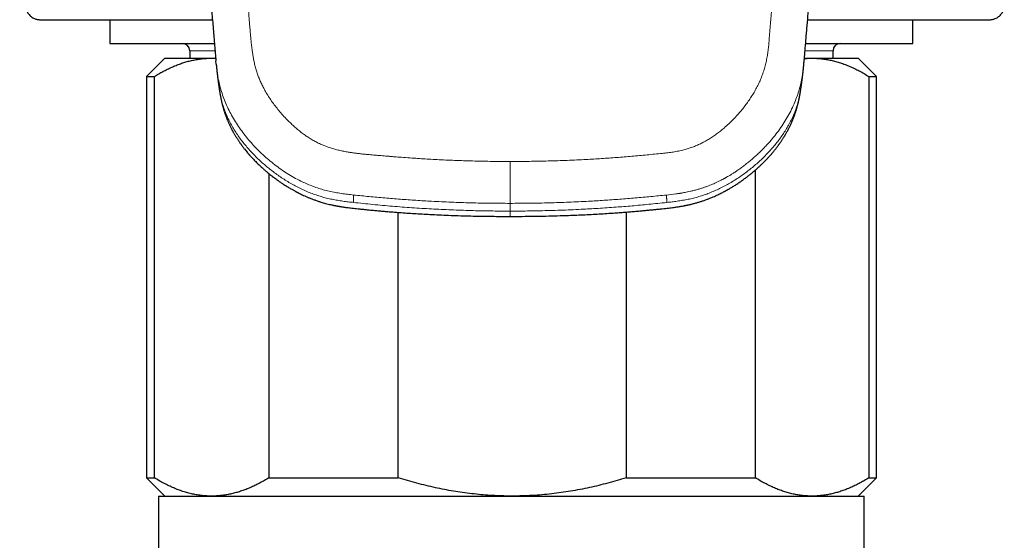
# Model space of a CAD drawing. Header units: millimetres. Extents: x 8 to 965, y 12 to 534.
# Tile 25 of 56: x 476 to 516, y 419 to 440. Entities that reach past the tile are written whole.
import ezdxf

# ---------------------------------------------------------------- set-up
doc = ezdxf.new("R2010")
doc.units = ezdxf.units.MM

msp = doc.modelspace()

# ---------------------------------------------------------------- linework, layer by layer
at = {"color": 7, "linetype": 'Continuous', "lineweight": 30}
for p, q in [((479.5, 440.039), (479.5, 439.06)), ((512.5, 439.06), (512.5, 440.039)), ((479.5, 439.06), (483.792, 439.06)), ((482.779, 438.76), (482.779, 438.455)), ((508.094, 439.06), (512.5, 439.06)), ((509.221, 438.455), (509.221, 438.76)), ((481.75, 438.455), (481, 437.705)), ((481.75, 438.455), (483.676, 438.455)), ((483.676, 438.455), (483.844, 438.451)), ((483.676, 438.455), (483.843, 438.455)), ((483.866, 438.215), (483.854, 438.353)), ((508.043, 438.455), (508.358, 438.455)), ((508.358, 438.455), (510.25, 438.455)), ((511, 437.705), (510.25, 438.455)), ((481, 437.705), (481, 421.205)), ((481, 437.705), (481.325, 437.705)), ((481.325, 421.205), (481.325, 437.705)), ((510.69, 437.705), (510.69, 421.205)), ((510.69, 437.705), (511, 437.705)), ((511, 421.205), (511, 437.705)), ((506.026, 421.205), (506.026, 433.857)), ((486.028, 433.716), (486.028, 421.205)), ((491.35, 421.205), (491.35, 432.117)), ((500.718, 432.131), (500.718, 421.205)), ((481, 421.205), (481.75, 420.455)), ((481, 421.205), (481.325, 421.205)), ((486.028, 421.205), (491.35, 421.205)), ((500.718, 421.205), (506.026, 421.205)), ((510.25, 420.455), (511, 421.205)), ((510.69, 421.205), (511, 421.205)), ((481.5, 420.455), (481.5, 403.455)), ((481.5, 420.455), (510.5, 420.455)), ((510.5, 403.455), (510.5, 420.455))]:
    msp.add_line(p, q, dxfattribs=at)
at = {"color": 252, "linetype": 'Continuous', "lineweight": 0}
for p, q in [((483.816, 438.76), (482.779, 438.76)), ((509.221, 438.76), (508.07, 438.76)), ((495.943, 432.171), (495.943, 432.489))]:
    msp.add_line(p, q, dxfattribs=at)
at = {"color": 7, "linetype": 'Continuous', "lineweight": 30}
for centre, start, end in [((482.479, 438.76), 0, 90), ((509.521, 438.76), 90, 180)]:
    msp.add_arc(centre, 0.3, start, end, dxfattribs=at)
at = {"color": 252, "linetype": 'Continuous', "lineweight": 0}
for points, knots in [([(495.943, 532.507), (495.769, 532.505), (495.422, 532.502), (494.904, 532.483), (494.389, 532.453), (493.877, 532.411), (493.369, 532.357), (492.874, 532.293), (492.392, 532.22), (491.922, 532.137), (491.455, 532.044), (490.992, 531.941), (490.522, 531.825), (490.046, 531.695), (489.565, 531.551), (489.087, 531.396), (488.612, 531.229), (488.141, 531.05), (487.683, 530.863), (487.24, 530.67), (486.812, 530.472), (486.391, 530.265), (485.976, 530.048), (485.559, 529.818), (485.141, 529.574), (484.722, 529.314), (484.308, 529.042), (483.9, 528.759), (483.499, 528.465), (483.114, 528.168), (482.745, 527.869), (482.39, 527.567), (482.043, 527.258), (481.704, 526.94), (481.366, 526.609), (481.031, 526.264), (480.7, 525.906), (480.379, 525.542), (480.068, 525.171), (479.767, 524.793), (479.482, 524.417), (479.212, 524.041), (478.957, 523.667), (478.71, 523.288), (478.472, 522.902), (478.239, 522.503), (478.01, 522.088), (477.786, 521.659), (477.573, 521.223), (477.371, 520.781), (477.178, 520.333), (477, 519.888), (476.836, 519.448), (476.687, 519.016), (476.549, 518.584), (476.423, 518.153), (476.306, 517.712), (476.199, 517.261), (476.103, 516.799), (476.019, 516.336), (475.948, 515.872), (475.89, 515.407), (475.846, 514.951), (475.815, 514.504), (475.795, 514.067), (475.787, 513.629), (475.791, 513.192), (475.805, 512.748), (475.832, 512.297), (475.872, 511.84), (475.924, 511.387), (475.989, 510.937), (476.066, 510.491), (476.154, 510.056), (476.251, 509.633), (476.358, 509.222), (476.476, 508.813), (476.604, 508.408), (476.734, 508.033), (476.864, 507.688), (476.99, 507.372), (477.123, 507.058), (477.263, 506.746), (477.409, 506.436), (477.563, 506.127), (477.719, 505.83), (477.849, 505.595), (477.951, 505.417), (478.029, 505.286), (478.11, 505.149), (478.196, 505.007), (478.287, 504.86), (478.373, 504.722), (478.454, 504.595), (478.528, 504.479), (478.604, 504.36), (478.664, 504.267), (478.706, 504.203), (478.726, 504.171), (478.745, 504.143), (478.763, 504.115), (478.782, 504.085), (478.802, 504.055), (478.822, 504.023), (478.843, 503.992), (478.863, 503.96), (478.884, 503.928), (478.905, 503.897), (478.925, 503.865), (478.96, 503.812), (479.006, 503.74), (479.063, 503.652), (479.115, 503.571), (479.153, 503.509), (479.18, 503.465), (479.201, 503.431), (479.226, 503.389), (479.257, 503.338), (479.289, 503.283), (479.321, 503.228), (479.368, 503.146), (479.431, 503.035), (479.507, 502.897), (479.579, 502.761), (479.65, 502.627), (479.746, 502.436), (479.869, 502.182), (480.016, 501.863), (480.156, 501.537), (480.3, 501.186), (480.443, 500.81), (480.588, 500.405), (480.724, 499.995), (480.851, 499.583), (480.967, 499.173), (481.058, 498.822), (481.127, 498.531), (481.179, 498.302), (481.226, 498.077), (481.269, 497.856), (481.308, 497.638), (481.343, 497.42), (481.373, 497.213), (481.4, 497.016), (481.422, 496.832), (481.443, 496.644), (481.463, 496.452), (481.481, 496.258), (481.497, 496.067), (481.511, 495.881), (481.524, 495.695), (481.536, 495.5), (481.549, 495.293), (481.561, 495.082), (481.572, 494.868), (481.581, 494.712), (481.586, 494.607), (481.588, 494.557), (481.591, 494.506), (481.593, 494.455), (481.596, 494.408), (481.597, 494.372), (481.599, 494.335), (481.601, 494.289), (481.604, 494.222), (481.608, 494.14), (481.613, 494.043), (481.618, 493.931), (481.624, 493.803), (481.63, 493.665), (481.636, 493.532), (481.642, 493.411), (481.647, 493.304), (481.651, 493.202), (481.656, 493.105), (481.668, 492.848), (481.69, 492.415), (481.722, 491.804), (481.755, 491.178), (481.787, 490.551), (481.821, 489.925), (481.854, 489.298), (481.887, 488.671), (481.955, 487.415), (482.059, 485.529), (482.166, 483.631), (482.239, 482.35), (482.278, 481.69), (482.316, 481.029), (482.355, 480.367), (482.394, 479.706), (482.458, 478.633), (482.547, 477.146), (482.664, 475.243), (482.784, 473.333), (482.907, 471.414), (483.032, 469.488), (483.16, 467.555), (483.291, 465.616), (483.419, 463.744), (483.545, 461.942), (483.667, 460.214), (483.79, 458.492), (483.915, 456.777), (484.041, 455.068), (484.168, 453.365), (484.302, 451.601), (484.442, 449.774), (484.589, 447.884), (484.738, 445.997), (484.883, 444.188), (485.023, 442.458), (485.136, 441.083), (485.205, 440.237), (485.232, 439.913), (485.239, 439.828), (485.247, 439.737), (485.255, 439.646), (485.263, 439.553), (485.271, 439.458), (485.28, 439.363), (485.286, 439.288), (485.292, 439.231), (485.296, 439.191), (485.299, 439.153), (485.303, 439.118), (485.306, 439.085), (485.31, 439.046), (485.319, 438.969), (485.332, 438.858), (485.349, 438.735), (485.364, 438.63), (485.378, 438.543), (485.393, 438.461), (485.408, 438.382), (485.432, 438.267), (485.468, 438.118), (485.519, 437.936), (485.576, 437.762), (485.641, 437.593), (485.715, 437.426), (485.798, 437.258), (485.897, 437.077), (486.012, 436.886), (486.144, 436.687), (486.288, 436.491), (486.442, 436.298), (486.608, 436.108), (486.774, 435.931), (486.937, 435.77), (487.092, 435.627), (487.246, 435.495), (487.402, 435.372), (487.562, 435.257), (487.725, 435.151), (487.892, 435.055), (488.062, 434.967), (488.238, 434.888), (488.42, 434.817), (488.572, 434.765), (488.694, 434.728), (488.783, 434.704), (488.874, 434.68), (488.967, 434.658), (489.061, 434.638), (489.157, 434.619), (489.268, 434.599), (489.398, 434.578), (489.548, 434.557), (489.711, 434.537), (489.871, 434.518), (490.019, 434.503), (490.151, 434.491), (490.282, 434.479), (490.419, 434.467), (490.56, 434.456), (490.699, 434.444), (490.834, 434.433), (490.973, 434.422), (491.114, 434.41), (491.256, 434.399), (491.463, 434.383), (491.733, 434.363), (492.062, 434.34), (492.381, 434.319), (492.7, 434.301), (493.159, 434.276), (493.757, 434.25), (494.488, 434.227), (495.217, 434.213), (495.701, 434.211), (495.943, 434.21)], [0, 0, 0, 0, 0.004066, 0.008108, 0.012128, 0.016128, 0.020112, 0.024083, 0.027815, 0.03154, 0.03526, 0.038976, 0.042691, 0.046634, 0.050582, 0.054536, 0.058499, 0.062473, 0.066459, 0.070207, 0.073945, 0.077675, 0.081398, 0.085117, 0.089048, 0.092996, 0.096962, 0.100949, 0.104961, 0.108966, 0.112729, 0.116497, 0.12027, 0.12405, 0.127841, 0.131839, 0.135826, 0.139806, 0.143781, 0.147752, 0.151723, 0.155469, 0.159217, 0.162971, 0.166733, 0.170503, 0.174534, 0.178577, 0.182635, 0.186708, 0.1908, 0.194928, 0.19881, 0.202665, 0.206495, 0.210304, 0.214092, 0.218104, 0.222112, 0.22612, 0.23013, 0.234145, 0.238145, 0.241904, 0.245662, 0.24942, 0.25318, 0.256944, 0.260916, 0.26487, 0.268809, 0.272735, 0.27665, 0.280558, 0.284237, 0.287914, 0.291591, 0.29527, 0.298953, 0.301886, 0.304825, 0.30777, 0.310722, 0.313682, 0.316651, 0.319631, 0.322338, 0.323592, 0.324903, 0.32627, 0.327694, 0.329174, 0.330711, 0.331882, 0.333035, 0.334238, 0.335508, 0.335898, 0.336187, 0.336476, 0.336765, 0.337054, 0.337377, 0.337699, 0.338021, 0.338343, 0.338666, 0.338988, 0.33931, 0.339632, 0.340613, 0.341513, 0.342333, 0.343072, 0.343378, 0.343667, 0.344101, 0.344646, 0.34519, 0.345734, 0.346278, 0.347639, 0.348999, 0.350333, 0.351615, 0.352912, 0.355862, 0.358888, 0.361993, 0.36503, 0.368692, 0.372411, 0.376172, 0.379896, 0.383576, 0.387213, 0.389288, 0.391319, 0.393307, 0.395252, 0.397156, 0.399024, 0.40099, 0.402565, 0.404167, 0.405797, 0.407455, 0.40914, 0.410853, 0.412399, 0.413972, 0.415654, 0.417446, 0.419348, 0.421113, 0.422962, 0.423389, 0.42382, 0.424255, 0.424695, 0.425139, 0.425478, 0.425634, 0.426082, 0.42666, 0.427367, 0.428204, 0.429171, 0.430267, 0.431494, 0.432732, 0.433709, 0.434624, 0.435499, 0.436336, 0.437133, 0.442132, 0.447513, 0.452896, 0.45828, 0.463665, 0.469051, 0.474439, 0.479827, 0.50139, 0.52297, 0.528625, 0.534281, 0.539938, 0.545597, 0.551256, 0.556917, 0.573118, 0.589372, 0.60568, 0.622042, 0.638459, 0.654929, 0.671452, 0.687952, 0.702695, 0.717368, 0.731973, 0.74651, 0.760979, 0.77538, 0.789715, 0.805703, 0.82164, 0.837527, 0.853365, 0.867262, 0.881123, 0.88794, 0.888539, 0.889263, 0.890067, 0.890827, 0.891544, 0.892415, 0.893212, 0.893933, 0.894295, 0.894635, 0.894952, 0.895247, 0.895519, 0.895781, 0.896237, 0.897441, 0.898578, 0.899348, 0.900083, 0.900784, 0.90145, 0.902082, 0.903714, 0.905286, 0.906802, 0.908275, 0.909783, 0.911338, 0.912944, 0.914884, 0.916847, 0.918836, 0.920855, 0.922907, 0.924996, 0.926775, 0.928475, 0.930099, 0.931691, 0.933279, 0.934833, 0.936355, 0.937874, 0.9394, 0.940935, 0.942494, 0.94321, 0.943936, 0.944672, 0.945418, 0.946174, 0.946941, 0.947719, 0.948823, 0.950014, 0.951292, 0.952656, 0.95379, 0.954782, 0.955761, 0.956859, 0.958013, 0.959067, 0.960121, 0.961194, 0.962319, 0.963429, 0.964523, 0.967191, 0.969763, 0.972237, 0.974667, 0.977243, 0.982973, 0.988675, 0.99435, 1, 1, 1, 1]), ([(506.599, 439.257), (506.67, 440.118), (506.811, 441.845), (507.022, 444.434), (507.229, 447.031), (507.433, 449.634), (507.633, 452.244), (507.841, 455.016), (508.057, 457.949), (508.279, 461.042), (508.495, 464.141), (508.707, 467.261), (508.915, 470.403), (509.117, 473.565), (509.314, 476.727), (509.504, 479.887), (509.666, 482.681), (509.804, 485.107), (509.917, 487.168), (510.028, 489.226), (510.136, 491.28), (510.243, 493.329), (510.311, 494.693), (510.345, 495.374)], [0, 0, 0, 0, 0.045321, 0.090874, 0.136646, 0.182622, 0.228785, 0.275119, 0.329925, 0.384921, 0.440081, 0.495378, 0.551796, 0.608303, 0.66487, 0.72147, 0.778077, 0.815132, 0.852169, 0.889183, 0.926163, 0.963103, 1, 1, 1, 1]), ([(502.199, 434.543), (502.275, 434.551), (502.425, 434.567), (502.65, 434.597), (502.873, 434.637), (503.079, 434.684), (503.267, 434.739), (503.437, 434.797), (503.604, 434.864), (503.768, 434.938), (503.933, 435.023), (504.101, 435.118), (504.269, 435.225), (504.432, 435.339), (504.59, 435.459), (504.758, 435.598), (504.936, 435.758), (505.12, 435.939), (505.287, 436.118), (505.438, 436.293), (505.575, 436.464), (505.706, 436.639), (505.829, 436.819), (505.945, 437.003), (506.052, 437.191), (506.151, 437.384), (506.24, 437.58), (506.319, 437.781), (506.387, 437.986), (506.445, 438.193), (506.492, 438.403), (506.529, 438.615), (506.558, 438.828), (506.581, 439.043), (506.593, 439.186), (506.599, 439.257)], [0, 0, 0, 0, 0.0310841, 0.0621398, 0.0931698, 0.1241953, 0.149041, 0.1739186, 0.1988084, 0.2236915, 0.2485756, 0.2764609, 0.3043669, 0.332287, 0.3602096, 0.3881436, 0.4247583, 0.4614206, 0.4981214, 0.5294219, 0.5607359, 0.5920602, 0.623393, 0.6547248, 0.6860464, 0.7173579, 0.7486732, 0.7800076, 0.8113652, 0.8427453, 0.8741379, 0.9055445, 0.9369912, 0.9684825, 1, 1, 1, 1]), ([(489.514, 432.832), (489.429, 432.841), (489.26, 432.86), (489.007, 432.893), (488.756, 432.935), (488.507, 432.986), (488.263, 433.049), (488.024, 433.122), (487.791, 433.206), (487.562, 433.299), (487.317, 433.413), (487.057, 433.551), (486.785, 433.713), (486.522, 433.889), (486.268, 434.077), (486.024, 434.275), (485.789, 434.483), (485.565, 434.7), (485.35, 434.926), (485.147, 435.159), (484.956, 435.401), (484.777, 435.651), (484.612, 435.91), (484.461, 436.175), (484.324, 436.448), (484.204, 436.727), (484.101, 437.012), (484.016, 437.301), (483.949, 437.595), (483.902, 437.892), (483.877, 438.099), (483.867, 438.207), (483.866, 438.215)], [0, 0, 0, 0, 0.029162, 0.058296, 0.087406, 0.116502, 0.145606, 0.174186, 0.202736, 0.23125, 0.259742, 0.296732, 0.333741, 0.370778, 0.407834, 0.444895, 0.481936, 0.518926, 0.555859, 0.592742, 0.629589, 0.66642, 0.703253, 0.740082, 0.776891, 0.813659, 0.850381, 0.887055, 0.92368, 0.960297, 0.996953, 1, 1, 1, 1]), ([(502.371, 432.832), (502.498, 432.846), (502.639, 432.861), (502.794, 432.882), (502.836, 432.888), (502.878, 432.894), (502.92, 432.9), (502.962, 432.907), (503.004, 432.914), (503.062, 432.924), (503.14, 432.938), (503.243, 432.958), (503.363, 432.984), (503.497, 433.016), (503.617, 433.049), (503.714, 433.077), (503.782, 433.098), (503.846, 433.119), (503.91, 433.14), (503.973, 433.162), (504.035, 433.185), (504.15, 433.229), (504.314, 433.296), (504.516, 433.389), (504.652, 433.459), (504.725, 433.498), (504.745, 433.509), (504.765, 433.519), (504.785, 433.53), (504.805, 433.541), (504.825, 433.553), (504.865, 433.575), (504.93, 433.613), (505.024, 433.669), (505.133, 433.738), (505.256, 433.818), (505.392, 433.913), (505.532, 434.014), (505.672, 434.123), (505.813, 434.237), (505.96, 434.363), (506.106, 434.495), (506.25, 434.633), (506.386, 434.77), (506.48, 434.869), (506.532, 434.927), (506.549, 434.945), (506.566, 434.964), (506.582, 434.983), (506.599, 435.001), (506.682, 435.096), (506.826, 435.268), (507.022, 435.527), (507.202, 435.795), (507.368, 436.071), (507.517, 436.355), (507.642, 436.632), (507.746, 436.9), (507.83, 437.159), (507.899, 437.421), (507.952, 437.686), (507.992, 437.951), (508.011, 438.128), (508.02, 438.216)], [0, 0, 0, 0, 0.043712, 0.048591, 0.053465, 0.058333, 0.063196, 0.068053, 0.072905, 0.077752, 0.087996, 0.100101, 0.114067, 0.129898, 0.147596, 0.156937, 0.164645, 0.17235, 0.180052, 0.187751, 0.195447, 0.203138, 0.230033, 0.256898, 0.280525, 0.283177, 0.285828, 0.28848, 0.291132, 0.293783, 0.296435, 0.299087, 0.309764, 0.322614, 0.337639, 0.354841, 0.37422, 0.395778, 0.415569, 0.436894, 0.459747, 0.484119, 0.506814, 0.53067, 0.552622, 0.555563, 0.55852, 0.561492, 0.564479, 0.567482, 0.5705, 0.60932, 0.648091, 0.686836, 0.725563, 0.764257, 0.802894, 0.835958, 0.86897, 0.901928, 0.93484, 0.967748, 1, 1, 1, 1]), ([(489.504, 432.525), (489.432, 432.533), (489.287, 432.549), (489.068, 432.578), (488.848, 432.612), (488.626, 432.654), (488.405, 432.705), (488.186, 432.764), (487.969, 432.833), (487.754, 432.911), (487.539, 433), (487.326, 433.097), (487.115, 433.205), (486.907, 433.321), (486.703, 433.445), (486.503, 433.575), (486.31, 433.712), (486.121, 433.855), (485.937, 434.004), (485.757, 434.159), (485.581, 434.322), (485.41, 434.491), (485.246, 434.666), (485.089, 434.846), (484.94, 435.031), (484.799, 435.219), (484.669, 435.412), (484.547, 435.609), (484.434, 435.812), (484.332, 436.021), (484.24, 436.234), (484.161, 436.451), (484.096, 436.67), (484.043, 436.89), (484.009, 437.061), (483.995, 437.158), (483.992, 437.181)], [0, 0, 0, 0, 0.026915, 0.054213, 0.081875, 0.109898, 0.138254, 0.166405, 0.194844, 0.223559, 0.252531, 0.282269, 0.31223, 0.342408, 0.372791, 0.403368, 0.43357, 0.463921, 0.494399, 0.524979, 0.556199, 0.587482, 0.618811, 0.650173, 0.681558, 0.712399, 0.743236, 0.774046, 0.804812, 0.836077, 0.867253, 0.89832, 0.929268, 0.960095, 0.990237, 1, 1, 1, 1]), ([(502.384, 432.525), (502.456, 432.533), (502.601, 432.549), (502.819, 432.578), (503.039, 432.612), (503.261, 432.654), (503.481, 432.705), (503.701, 432.764), (503.918, 432.833), (504.133, 432.912), (504.347, 433), (504.56, 433.098), (504.772, 433.205), (504.979, 433.321), (505.184, 433.445), (505.383, 433.576), (505.576, 433.712), (505.765, 433.855), (505.949, 434.004), (506.129, 434.159), (506.305, 434.322), (506.475, 434.491), (506.64, 434.665), (506.797, 434.846), (506.946, 435.03), (507.086, 435.219), (507.217, 435.411), (507.339, 435.608), (507.451, 435.811), (507.554, 436.02), (507.645, 436.233), (507.724, 436.45), (507.79, 436.669), (507.843, 436.889), (507.877, 437.06), (507.89, 437.157), (507.894, 437.181)], [0, 0, 0, 0, 0.026912, 0.054205, 0.081864, 0.109883, 0.138234, 0.16638, 0.194814, 0.223524, 0.25249, 0.282223, 0.312178, 0.34235, 0.372727, 0.403298, 0.433493, 0.463838, 0.494309, 0.524883, 0.556096, 0.587372, 0.618695, 0.65005, 0.681428, 0.712262, 0.743093, 0.773896, 0.804656, 0.835914, 0.867085, 0.898146, 0.929088, 0.959908, 0.990045, 1, 1, 1, 1]), ([(495.943, 434.21), (496.204, 434.211), (496.726, 434.213), (497.51, 434.229), (498.293, 434.255), (499.023, 434.289), (499.7, 434.329), (500.326, 434.373), (500.95, 434.424), (501.575, 434.482), (501.991, 434.522), (502.199, 434.543)], [0, 0, 0, 0, 0.1249086, 0.2497987, 0.3746926, 0.4996122, 0.5995813, 0.699588, 0.7996158, 0.8997119, 1, 1, 1, 1]), ([(495.943, 434.21), (495.943, 434.173), (495.943, 434.101), (495.943, 433.99), (495.943, 433.877), (495.943, 433.762), (495.943, 433.652), (495.943, 433.549), (495.943, 433.453), (495.943, 433.358), (495.943, 433.266), (495.943, 433.176), (495.943, 433.09), (495.943, 433.008), (495.943, 432.93), (495.943, 432.858), (495.943, 432.791), (495.943, 432.731), (495.943, 432.674), (495.943, 432.622), (495.943, 432.577), (495.943, 432.541), (495.943, 432.513), (495.943, 432.497), (495.943, 432.489)], [0, 0, 0, 0, 0.050013, 0.100022, 0.150037, 0.200045, 0.250002, 0.291648, 0.333314, 0.374987, 0.416654, 0.458324, 0.499998, 0.541672, 0.58334, 0.625006, 0.666675, 0.708341, 0.749994, 0.799966, 0.849973, 0.899964, 0.949966, 1, 1, 1, 1]), ([(489.514, 432.832), (489.513, 432.824), (489.511, 432.806), (489.509, 432.779), (489.508, 432.749), (489.506, 432.717), (489.505, 432.683), (489.504, 432.647), (489.504, 432.608), (489.504, 432.568), (489.504, 432.54), (489.504, 432.526)], [0, 0, 0, 0, 0.0820946, 0.1717309, 0.26891, 0.3736329, 0.4859002, 0.603507, 0.7283923, 0.8605565, 1, 1, 1, 1]), ([(495.943, 432.489), (495.674, 432.49), (495.137, 432.492), (494.331, 432.509), (493.525, 432.535), (492.774, 432.57), (492.077, 432.612), (491.435, 432.657), (490.794, 432.71), (490.153, 432.766), (489.727, 432.81), (489.514, 432.832)], [0, 0, 0, 0, 0.125058, 0.25014, 0.375219, 0.500266, 0.600263, 0.700212, 0.80013, 0.900069, 1, 1, 1, 1]), ([(495.943, 432.489), (496.212, 432.49), (496.749, 432.492), (497.555, 432.509), (498.361, 432.535), (499.112, 432.57), (499.808, 432.612), (500.45, 432.657), (501.091, 432.71), (501.732, 432.766), (502.158, 432.81), (502.371, 432.832)], [0, 0, 0, 0, 0.1250576, 0.2501404, 0.3752191, 0.5002658, 0.6002632, 0.7002118, 0.8001297, 0.9000687, 1, 1, 1, 1]), ([(502.371, 432.832), (502.372, 432.825), (502.374, 432.809), (502.376, 432.783), (502.378, 432.754), (502.379, 432.723), (502.38, 432.689), (502.382, 432.652), (502.382, 432.612), (502.383, 432.57), (502.383, 432.541), (502.384, 432.526)], [0, 0, 0, 0, 0.0743798, 0.1582473, 0.2516037, 0.3544499, 0.4667866, 0.5863557, 0.7150806, 0.8529618, 1, 1, 1, 1]), ([(489.504, 432.526), (489.77, 432.497), (490.304, 432.44), (491.106, 432.369), (491.91, 432.307), (492.715, 432.258), (493.521, 432.219), (494.328, 432.191), (495.135, 432.174), (495.674, 432.172), (495.943, 432.171)], [0, 0, 0, 0, 0.124751, 0.249601, 0.374537, 0.499545, 0.624609, 0.749716, 0.874851, 1, 1, 1, 1]), ([(502.384, 432.525), (502.26, 432.512), (502.016, 432.486), (501.654, 432.449), (501.303, 432.416), (500.961, 432.386), (500.628, 432.358), (500.286, 432.332), (499.933, 432.307), (499.571, 432.283), (499.218, 432.262), (498.84, 432.242), (498.437, 432.224), (498.009, 432.207), (497.589, 432.194), (497.174, 432.184), (496.763, 432.176), (496.353, 432.172), (496.08, 432.171), (495.943, 432.171)], [0, 0, 0, 0, 0.057958, 0.114267, 0.168955, 0.222099, 0.273798, 0.324149, 0.381892, 0.438054, 0.492788, 0.546249, 0.614032, 0.680265, 0.745284, 0.809427, 0.873035, 0.936446, 1, 1, 1, 1]), ([(495.943, 432.171), (495.943, 432.153), (495.943, 432.117), (495.943, 432.067), (495.943, 432.024), (495.943, 431.99), (495.943, 431.966), (495.943, 431.954), (495.943, 431.954), (495.943, 431.954)], [0, 0, 0, 0, 0.152236, 0.304468, 0.456699, 0.608944, 0.761168, 0.913368, 1, 1, 1, 1])]:
    msp.add_open_spline(points, degree=3, knots=knots, dxfattribs=at)
at = {"color": 7, "linetype": 'Continuous', "lineweight": 30}
for points, knots in [([(483.135, 447.092), (483.136, 447.082), (483.139, 447.043), (483.145, 446.966), (483.154, 446.857), (483.163, 446.744), (483.172, 446.629), (483.181, 446.515), (483.191, 446.392), (483.206, 446.203), (483.227, 445.949), (483.252, 445.629), (483.282, 445.264), (483.315, 444.852), (483.352, 444.392), (483.391, 443.919), (483.427, 443.48), (483.46, 443.076), (483.49, 442.707), (483.521, 442.327), (483.554, 441.935), (483.587, 441.532), (483.621, 441.116), (483.654, 440.723), (483.685, 440.354), (483.713, 440.01), (483.743, 439.658), (483.769, 439.348), (483.791, 439.081), (483.809, 438.862), (483.827, 438.649), (483.842, 438.48), (483.851, 438.382), (483.853, 438.353)], [0, 0, 0, 0, 0.00356, 0.015482, 0.028736, 0.043347, 0.055794, 0.069101, 0.083275, 0.098119, 0.13407, 0.170795, 0.208293, 0.259729, 0.312556, 0.366779, 0.422399, 0.463728, 0.505981, 0.549495, 0.594281, 0.640344, 0.68769, 0.736325, 0.774656, 0.813756, 0.85363, 0.894271, 0.91952, 0.943992, 0.967705, 0.990673, 1, 1, 1, 1]), ([(508.036, 438.386), (508.038, 438.413), (508.048, 438.521), (508.064, 438.71), (508.085, 438.955), (508.105, 439.204), (508.126, 439.454), (508.147, 439.705), (508.174, 440.021), (508.205, 440.399), (508.242, 440.837), (508.278, 441.275), (508.314, 441.713), (508.35, 442.15), (508.385, 442.577), (508.419, 442.993), (508.453, 443.407), (508.487, 443.819), (508.52, 444.23), (508.553, 444.631), (508.585, 445.022), (508.615, 445.402), (508.64, 445.706), (508.658, 445.936), (508.671, 446.095), (508.683, 446.251), (508.696, 446.403), (508.707, 446.546), (508.718, 446.677), (508.727, 446.793), (508.735, 446.896), (508.743, 446.989), (508.747, 447.05), (508.75, 447.08), (508.75, 447.083)], [0, 0, 0, 0, 0.009114, 0.035693, 0.063054, 0.091221, 0.120041, 0.148661, 0.176969, 0.228061, 0.278116, 0.327139, 0.378524, 0.428737, 0.477784, 0.525671, 0.572472, 0.620989, 0.668351, 0.714562, 0.759623, 0.803536, 0.846302, 0.864756, 0.882989, 0.901001, 0.918745, 0.935494, 0.951007, 0.964512, 0.97694, 0.988309, 0.998637, 1, 1, 1, 1]), ([(476.028, 440.639), (476.029, 440.613), (476.031, 440.561), (476.047, 440.484), (476.072, 440.411), (476.106, 440.34), (476.15, 440.275), (476.201, 440.216), (476.26, 440.164), (476.326, 440.119), (476.391, 440.087), (476.453, 440.064), (476.511, 440.05), (476.57, 440.04), (476.61, 440.039), (476.63, 440.039)], [0, 0, 0, 0, 0.0832976, 0.1665773, 0.2499709, 0.3330342, 0.4161824, 0.4997433, 0.5826507, 0.6659963, 0.7493971, 0.8117167, 0.8742778, 0.9370447, 1, 1, 1, 1]), ([(515.656, 440.039), (515.676, 440.039), (515.716, 440.04), (515.775, 440.05), (515.833, 440.064), (515.895, 440.087), (515.96, 440.119), (516.026, 440.164), (516.085, 440.216), (516.136, 440.275), (516.18, 440.34), (516.214, 440.411), (516.239, 440.484), (516.255, 440.561), (516.257, 440.613), (516.258, 440.639)], [0, 0, 0, 0, 0.062955, 0.125722, 0.188283, 0.250603, 0.334004, 0.417349, 0.500257, 0.583818, 0.666966, 0.750029, 0.833423, 0.916702, 1, 1, 1, 1]), ([(476.63, 440.039), (476.63, 440.039), (476.63, 440.039), (476.631, 440.039), (476.632, 440.039), (476.633, 440.039), (476.634, 440.039), (476.636, 440.039), (476.637, 440.039), (476.639, 440.039), (476.642, 440.039), (476.644, 440.039), (476.647, 440.039), (476.65, 440.039), (476.654, 440.039), (476.657, 440.039), (476.661, 440.039), (476.665, 440.039), (476.668, 440.039), (476.672, 440.039), (476.677, 440.039), (476.681, 440.039), (476.686, 440.039), (476.69, 440.039), (476.695, 440.039), (476.7, 440.039), (476.706, 440.039), (476.711, 440.039), (476.717, 440.039), (476.723, 440.039), (476.729, 440.039), (476.736, 440.039), (476.74, 440.039), (476.742, 440.039), (476.743, 440.039), (476.743, 440.039), (476.743, 440.039), (476.744, 440.039), (476.744, 440.039), (476.745, 440.039), (476.747, 440.039), (476.75, 440.039), (476.755, 440.039), (476.76, 440.039), (476.766, 440.039), (476.774, 440.039), (476.782, 440.039), (476.789, 440.039), (476.796, 440.039), (476.803, 440.039), (476.81, 440.039), (476.818, 440.039), (476.825, 440.039), (476.832, 440.039), (476.839, 440.039), (476.846, 440.039), (476.85, 440.039), (476.852, 440.039), (476.852, 440.039), (476.853, 440.039), (476.853, 440.039), (476.853, 440.039), (476.853, 440.039), (476.854, 440.039), (476.855, 440.039), (476.856, 440.039), (476.858, 440.039), (476.86, 440.039), (476.862, 440.039), (476.865, 440.039), (476.867, 440.039), (476.87, 440.039), (476.872, 440.039), (476.875, 440.039), (476.878, 440.039), (476.882, 440.039), (476.885, 440.039), (476.889, 440.039), (476.893, 440.039), (476.896, 440.039), (476.898, 440.039), (476.9, 440.039), (476.901, 440.039), (476.902, 440.039), (476.905, 440.039), (476.908, 440.039), (476.913, 440.039), (476.918, 440.039), (476.923, 440.039), (476.928, 440.039), (476.933, 440.039), (476.938, 440.039), (476.942, 440.039), (476.946, 440.039), (476.949, 440.039), (476.951, 440.039), (476.953, 440.039), (476.954, 440.039), (476.956, 440.039), (476.958, 440.039), (476.959, 440.039), (476.96, 440.039), (476.962, 440.039), (476.963, 440.039), (476.965, 440.039), (476.967, 440.039), (476.968, 440.039), (476.97, 440.039), (476.972, 440.039), (476.973, 440.039), (476.974, 440.039), (476.976, 440.039), (476.978, 440.039), (476.979, 440.039), (476.98, 440.039), (476.981, 440.039), (476.982, 440.039), (476.983, 440.039), (476.986, 440.039), (476.991, 440.039), (477, 440.039), (477.008, 440.039), (477.015, 440.039), (477.02, 440.039), (477.026, 440.039), (477.031, 440.039), (477.037, 440.039), (477.043, 440.039), (477.055, 440.039), (477.074, 440.039), (477.11, 440.039), (477.16, 440.039), (477.231, 440.039), (477.315, 440.039), (477.412, 440.039), (477.518, 440.039), (477.631, 440.039), (477.75, 440.039), (477.879, 440.039), (478.019, 440.039), (478.169, 440.039), (478.33, 440.039), (478.5, 440.039), (478.683, 440.039), (478.878, 440.039), (479.085, 440.039), (479.304, 440.039), (479.532, 440.039), (479.77, 440.039), (480.026, 440.039), (480.3, 440.039), (480.593, 440.039), (480.896, 440.039), (481.209, 440.039), (481.533, 440.039), (481.867, 440.039), (482.203, 440.039), (482.539, 440.039), (482.872, 440.039), (483.213, 440.039), (483.492, 440.039), (483.661, 440.039), (483.711, 440.039)], [0, 0, 0, 0, 0.000744, 0.00178, 0.00311, 0.004732, 0.006647, 0.008855, 0.011356, 0.014149, 0.017701, 0.021634, 0.02595, 0.030649, 0.03573, 0.041194, 0.04704, 0.052489, 0.058233, 0.064271, 0.070605, 0.077233, 0.08403, 0.091112, 0.098478, 0.106128, 0.114228, 0.122624, 0.131316, 0.140305, 0.149589, 0.15917, 0.169047, 0.16955, 0.170052, 0.170554, 0.171055, 0.171556, 0.172057, 0.172557, 0.1753, 0.180166, 0.188754, 0.196312, 0.203766, 0.216819, 0.229541, 0.240621, 0.251437, 0.261989, 0.272277, 0.284181, 0.295711, 0.306868, 0.317651, 0.328059, 0.338095, 0.338431, 0.338777, 0.339133, 0.339499, 0.339875, 0.340261, 0.340657, 0.343012, 0.345368, 0.347963, 0.351365, 0.355106, 0.359186, 0.363116, 0.367316, 0.371787, 0.376528, 0.381539, 0.386821, 0.393058, 0.399634, 0.40655, 0.4113, 0.416197, 0.418162, 0.420149, 0.42216, 0.423817, 0.432058, 0.440046, 0.447781, 0.456264, 0.464421, 0.472252, 0.479756, 0.486934, 0.493785, 0.496697, 0.499545, 0.50233, 0.505052, 0.507594, 0.509957, 0.512127, 0.514572, 0.517292, 0.520288, 0.523559, 0.527105, 0.53029, 0.533239, 0.536028, 0.538656, 0.541123, 0.54343, 0.546229, 0.548748, 0.549528, 0.550696, 0.551858, 0.553011, 0.554156, 0.561699, 0.568883, 0.575711, 0.578527, 0.581279, 0.583964, 0.586585, 0.589139, 0.59163, 0.59452, 0.602479, 0.61046, 0.623467, 0.636545, 0.649704, 0.662952, 0.676298, 0.688209, 0.700132, 0.712074, 0.724041, 0.73604, 0.748078, 0.760161, 0.772194, 0.784779, 0.797362, 0.809952, 0.822554, 0.835177, 0.847828, 0.861655, 0.875444, 0.889206, 0.902951, 0.916686, 0.930423, 0.944267, 0.95694, 0.969566, 0.982153, 0.994708, 1, 1, 1, 1]), ([(508.175, 440.039), (508.231, 440.039), (508.42, 440.039), (508.733, 440.039), (509.113, 440.039), (509.483, 440.039), (509.844, 440.039), (510.196, 440.039), (510.527, 440.039), (510.839, 440.039), (511.132, 440.039), (511.417, 440.039), (511.693, 440.039), (511.96, 440.039), (512.225, 440.039), (512.488, 440.039), (512.747, 440.039), (512.993, 440.039), (513.228, 440.039), (513.451, 440.039), (513.663, 440.039), (513.857, 440.039), (514.035, 440.039), (514.196, 440.039), (514.347, 440.039), (514.486, 440.039), (514.615, 440.039), (514.731, 440.039), (514.835, 440.039), (514.926, 440.039), (515.008, 440.039), (515.079, 440.039), (515.141, 440.039), (515.194, 440.039), (515.225, 440.039), (515.241, 440.039), (515.247, 440.039), (515.253, 440.039), (515.259, 440.039), (515.265, 440.039), (515.27, 440.039), (515.276, 440.039), (515.283, 440.039), (515.289, 440.039), (515.294, 440.039), (515.297, 440.039), (515.3, 440.039), (515.301, 440.039), (515.303, 440.039), (515.305, 440.039), (515.306, 440.039), (515.308, 440.039), (515.31, 440.039), (515.312, 440.039), (515.314, 440.039), (515.316, 440.039), (515.318, 440.039), (515.32, 440.039), (515.322, 440.039), (515.323, 440.039), (515.325, 440.039), (515.326, 440.039), (515.326, 440.039), (515.327, 440.039), (515.328, 440.039), (515.328, 440.039), (515.33, 440.039), (515.333, 440.039), (515.338, 440.039), (515.342, 440.039), (515.347, 440.039), (515.352, 440.039), (515.356, 440.039), (515.361, 440.039), (515.366, 440.039), (515.371, 440.039), (515.376, 440.039), (515.379, 440.039), (515.382, 440.039), (515.383, 440.039), (515.385, 440.039), (515.387, 440.039), (515.389, 440.039), (515.392, 440.039), (515.395, 440.039), (515.398, 440.039), (515.402, 440.039), (515.405, 440.039), (515.409, 440.039), (515.412, 440.039), (515.414, 440.039), (515.417, 440.039), (515.42, 440.039), (515.422, 440.039), (515.424, 440.039), (515.426, 440.039), (515.428, 440.039), (515.43, 440.039), (515.431, 440.039), (515.432, 440.039), (515.433, 440.039), (515.435, 440.039), (515.436, 440.039), (515.438, 440.039), (515.44, 440.039), (515.441, 440.039), (515.444, 440.039), (515.448, 440.039), (515.454, 440.039), (515.461, 440.039), (515.468, 440.039), (515.475, 440.039), (515.483, 440.039), (515.49, 440.039), (515.497, 440.039), (515.505, 440.039), (515.512, 440.039), (515.52, 440.039), (515.528, 440.039), (515.535, 440.039), (515.54, 440.039), (515.543, 440.039), (515.544, 440.039), (515.545, 440.039), (515.546, 440.039), (515.548, 440.039), (515.549, 440.039), (515.55, 440.039), (515.553, 440.039), (515.558, 440.039), (515.564, 440.039), (515.57, 440.039), (515.577, 440.039), (515.583, 440.039), (515.588, 440.039), (515.594, 440.039), (515.599, 440.039), (515.604, 440.039), (515.609, 440.039), (515.613, 440.039), (515.617, 440.039), (515.621, 440.039), (515.625, 440.039), (515.629, 440.039), (515.632, 440.039), (515.635, 440.039), (515.638, 440.039), (515.64, 440.039), (515.643, 440.039), (515.645, 440.039), (515.647, 440.039), (515.649, 440.039), (515.651, 440.039), (515.652, 440.039), (515.653, 440.039), (515.654, 440.039), (515.655, 440.039), (515.656, 440.039), (515.656, 440.039), (515.656, 440.039)], [0, 0, 0, 0, 0.005713, 0.019246, 0.032772, 0.046303, 0.059847, 0.073414, 0.086921, 0.099265, 0.111598, 0.123929, 0.136265, 0.148612, 0.160979, 0.174467, 0.187932, 0.201384, 0.214831, 0.228283, 0.24175, 0.255296, 0.26771, 0.280107, 0.292494, 0.304878, 0.317267, 0.329669, 0.341472, 0.353206, 0.364879, 0.376495, 0.388062, 0.400736, 0.413365, 0.415891, 0.418366, 0.420901, 0.423496, 0.426153, 0.42887, 0.431648, 0.436403, 0.441326, 0.446418, 0.448465, 0.450537, 0.452636, 0.454761, 0.456557, 0.457994, 0.460783, 0.463862, 0.467228, 0.470883, 0.474826, 0.479216, 0.482838, 0.486145, 0.489137, 0.491815, 0.493091, 0.494281, 0.495385, 0.496403, 0.497334, 0.498325, 0.50458, 0.511165, 0.517827, 0.524796, 0.532071, 0.539653, 0.547542, 0.555738, 0.563204, 0.570908, 0.578849, 0.580985, 0.583669, 0.586479, 0.589242, 0.591958, 0.597158, 0.602177, 0.608392, 0.614306, 0.619919, 0.625231, 0.630243, 0.634954, 0.639365, 0.643475, 0.647457, 0.65111, 0.654433, 0.657426, 0.660089, 0.662422, 0.66382, 0.665066, 0.667443, 0.669999, 0.672579, 0.675183, 0.677813, 0.680466, 0.688966, 0.697708, 0.70843, 0.719496, 0.730906, 0.741382, 0.752133, 0.763157, 0.774455, 0.786027, 0.797872, 0.809265, 0.820901, 0.831341, 0.832377, 0.833882, 0.835508, 0.837126, 0.838735, 0.840337, 0.841931, 0.843517, 0.853621, 0.863389, 0.87282, 0.881916, 0.890675, 0.899098, 0.907185, 0.914936, 0.922351, 0.92943, 0.936055, 0.942355, 0.948332, 0.953984, 0.959068, 0.963858, 0.968353, 0.972554, 0.97646, 0.980072, 0.98339, 0.986413, 0.989142, 0.991576, 0.993716, 0.995562, 0.997113, 0.99837, 0.999332, 1, 1, 1, 1]), ([(481.325, 437.705), (481.383, 437.741), (481.501, 437.813), (481.678, 437.911), (481.856, 438.003), (482.035, 438.087), (482.216, 438.163), (482.397, 438.231), (482.578, 438.29), (482.762, 438.341), (482.949, 438.383), (483.138, 438.417), (483.328, 438.44), (483.507, 438.453), (483.624, 438.455), (483.676, 438.455)], [0, 0, 0, 0, 0.076953, 0.153922, 0.230889, 0.307839, 0.38515, 0.462461, 0.539119, 0.615777, 0.695287, 0.774825, 0.854361, 0.93387, 1, 1, 1, 1]), ([(508.02, 438.216), (508.02, 438.218), (508.026, 438.274), (508.031, 438.331), (508.035, 438.386)], [0, 0, 0, 0, 0.032502, 1, 1, 1, 1]), ([(508.041, 438.44), (508.094, 438.445), (508.2, 438.454), (508.306, 438.455), (508.358, 438.455)], [0, 0, 0, 0, 0.506065, 1, 1, 1, 1]), ([(508.358, 438.455), (508.423, 438.454), (508.553, 438.452), (508.747, 438.435), (508.942, 438.409), (509.136, 438.372), (509.33, 438.324), (509.523, 438.266), (509.714, 438.199), (509.907, 438.121), (510.102, 438.033), (510.299, 437.933), (510.496, 437.825), (510.625, 437.745), (510.69, 437.705)], [0, 0, 0, 0, 0.082113, 0.164256, 0.2464, 0.328514, 0.41124, 0.493966, 0.57546, 0.656954, 0.742702, 0.828473, 0.914248, 1, 1, 1, 1]), ([(483.865, 438.215), (483.866, 438.201), (483.869, 438.173), (483.873, 438.133), (483.876, 438.099), (483.879, 438.071), (483.882, 438.045), (483.885, 438.02), (483.887, 437.996), (483.89, 437.973), (483.892, 437.952), (483.894, 437.933), (483.896, 437.915), (483.898, 437.895), (483.901, 437.872), (483.903, 437.85), (483.905, 437.831), (483.907, 437.814), (483.91, 437.795), (483.912, 437.774), (483.915, 437.753), (483.917, 437.736), (483.918, 437.721), (483.92, 437.706), (483.923, 437.68), (483.928, 437.645), (483.933, 437.605), (483.938, 437.566), (483.943, 437.527), (483.948, 437.487), (483.953, 437.452), (483.956, 437.423), (483.96, 437.399), (483.963, 437.377), (483.966, 437.353), (483.97, 437.326), (483.974, 437.294), (483.98, 437.256), (483.985, 437.218), (483.989, 437.192), (483.991, 437.181)], [0, 0, 0, 0, 0.03475, 0.071515, 0.101514, 0.124145, 0.144924, 0.169529, 0.190131, 0.211237, 0.231448, 0.248141, 0.262766, 0.281282, 0.304291, 0.326788, 0.344393, 0.358136, 0.375298, 0.397293, 0.419, 0.436124, 0.448704, 0.462277, 0.480006, 0.526029, 0.564852, 0.600129, 0.643696, 0.683803, 0.718977, 0.75145, 0.772471, 0.794854, 0.819489, 0.84648, 0.879071, 0.918802, 0.965667, 1, 1, 1, 1]), ([(507.895, 437.181), (507.896, 437.19), (507.9, 437.211), (507.904, 437.244), (507.909, 437.275), (507.913, 437.302), (507.916, 437.327), (507.92, 437.353), (507.923, 437.379), (507.927, 437.404), (507.93, 437.428), (507.933, 437.448), (507.936, 437.468), (507.938, 437.488), (507.941, 437.513), (507.945, 437.538), (507.948, 437.563), (507.951, 437.586), (507.954, 437.609), (507.957, 437.633), (507.96, 437.657), (507.963, 437.681), (507.966, 437.706), (507.969, 437.737), (507.974, 437.773), (507.978, 437.811), (507.982, 437.848), (507.987, 437.888), (507.992, 437.929), (507.996, 437.965), (507.998, 437.992), (508, 438.01), (508.002, 438.027), (508.004, 438.044), (508.006, 438.066), (508.009, 438.09), (508.011, 438.113), (508.013, 438.131), (508.014, 438.148), (508.016, 438.168), (508.019, 438.191), (508.02, 438.208), (508.021, 438.216)], [0, 0, 0, 0, 0.027297, 0.067327, 0.100447, 0.126886, 0.152334, 0.179231, 0.205919, 0.233457, 0.258073, 0.278905, 0.296501, 0.317058, 0.342316, 0.370564, 0.395857, 0.417687, 0.439023, 0.464518, 0.490783, 0.510832, 0.534925, 0.564403, 0.599389, 0.639617, 0.674568, 0.705738, 0.750228, 0.788484, 0.806674, 0.822905, 0.837479, 0.851147, 0.869972, 0.894919, 0.913557, 0.92914, 0.941887, 0.957921, 0.980024, 1, 1, 1, 1]), ([(483.991, 437.181), (483.992, 437.177), (483.994, 437.163), (483.997, 437.14), (484.002, 437.114), (484.005, 437.094), (484.007, 437.078), (484.01, 437.063), (484.012, 437.047), (484.018, 437.015), (484.026, 436.968), (484.037, 436.906), (484.049, 436.845), (484.06, 436.788), (484.071, 436.735), (484.083, 436.683), (484.095, 436.63), (484.109, 436.574), (484.124, 436.515), (484.141, 436.453), (484.159, 436.388), (484.177, 436.328), (484.193, 436.275), (484.208, 436.229), (484.222, 436.187), (484.236, 436.147), (484.25, 436.108), (484.266, 436.065), (484.284, 436.018), (484.302, 435.97), (484.321, 435.924), (484.338, 435.882), (484.356, 435.842), (484.375, 435.798), (484.396, 435.75), (484.422, 435.695), (484.449, 435.639), (484.474, 435.589), (484.495, 435.548), (484.512, 435.516), (484.528, 435.485), (484.546, 435.452), (484.567, 435.414), (484.591, 435.371), (484.618, 435.324), (484.647, 435.276), (484.673, 435.233), (484.697, 435.194), (484.722, 435.156), (484.749, 435.114), (484.778, 435.07), (484.808, 435.025), (484.84, 434.979), (484.871, 434.935), (484.899, 434.896), (484.923, 434.862), (484.947, 434.83), (484.974, 434.795), (485.005, 434.755), (485.044, 434.704), (485.094, 434.643), (485.139, 434.587), (485.173, 434.547), (485.191, 434.526), (485.204, 434.512), (485.216, 434.498), (485.231, 434.48), (485.253, 434.455), (485.28, 434.425), (485.319, 434.382), (485.368, 434.329), (485.427, 434.267), (485.49, 434.203), (485.556, 434.137), (485.613, 434.082), (485.656, 434.041), (485.681, 434.017), (485.7, 434), (485.714, 433.987), (485.73, 433.972), (485.751, 433.954), (485.777, 433.93), (485.823, 433.889), (485.889, 433.831), (485.969, 433.764), (486.043, 433.704), (486.111, 433.649), (486.182, 433.594), (486.258, 433.536), (486.342, 433.474), (486.435, 433.407), (486.54, 433.335), (486.654, 433.259), (486.779, 433.181), (486.884, 433.117), (486.967, 433.069), (487.02, 433.039), (487.068, 433.013), (487.109, 432.99), (487.142, 432.972), (487.168, 432.959), (487.187, 432.949), (487.203, 432.941), (487.218, 432.933), (487.237, 432.923), (487.274, 432.904), (487.333, 432.875), (487.415, 432.836), (487.51, 432.792), (487.616, 432.745), (487.731, 432.697), (487.855, 432.65), (487.984, 432.603), (488.104, 432.563), (488.215, 432.529), (488.314, 432.5), (488.415, 432.473), (488.514, 432.448), (488.596, 432.43), (488.658, 432.416), (488.704, 432.407), (488.747, 432.398), (488.786, 432.39), (488.819, 432.384), (488.842, 432.38), (488.861, 432.376), (488.884, 432.372), (488.917, 432.367), (488.961, 432.359), (489.016, 432.35), (489.083, 432.34), (489.159, 432.33), (489.245, 432.318), (489.342, 432.306), (489.449, 432.294), (489.569, 432.28), (489.7, 432.266), (489.842, 432.251), (489.996, 432.236), (490.161, 432.219), (490.336, 432.203), (490.521, 432.186), (490.716, 432.168), (490.92, 432.151), (491.152, 432.132), (491.415, 432.112), (491.707, 432.091), (492.012, 432.071), (492.329, 432.051), (492.669, 432.033), (493.033, 432.015), (493.421, 431.999), (493.82, 431.985), (494.228, 431.973), (494.645, 431.964), (495.07, 431.957), (495.504, 431.954), (495.796, 431.953), (495.943, 431.953)], [0, 0, 0, 0, 0.001275, 0.004607, 0.007206, 0.009076, 0.010304, 0.011494, 0.012782, 0.014171, 0.018761, 0.023713, 0.028046, 0.03205, 0.036106, 0.039528, 0.043375, 0.047533, 0.051551, 0.056132, 0.061015, 0.065431, 0.069228, 0.072459, 0.075632, 0.078299, 0.081189, 0.084319, 0.087767, 0.091526, 0.094966, 0.097901, 0.101085, 0.103983, 0.107628, 0.112094, 0.1165, 0.12061, 0.12355, 0.125946, 0.128201, 0.13079, 0.133747, 0.13713, 0.140943, 0.1451, 0.148637, 0.151405, 0.154635, 0.158115, 0.161798, 0.165591, 0.16949, 0.173408, 0.176711, 0.179486, 0.182084, 0.185151, 0.188684, 0.192702, 0.198534, 0.205181, 0.207659, 0.20956, 0.210883, 0.211717, 0.213465, 0.215771, 0.218633, 0.222052, 0.22774, 0.233756, 0.240032, 0.246568, 0.253332, 0.256576, 0.259022, 0.26067, 0.261811, 0.263144, 0.265226, 0.267689, 0.270472, 0.278203, 0.286225, 0.292206, 0.298337, 0.304617, 0.311139, 0.318389, 0.326431, 0.335256, 0.344857, 0.355069, 0.366012, 0.37051, 0.374906, 0.378715, 0.381921, 0.384573, 0.386602, 0.388009, 0.389009, 0.390222, 0.391685, 0.393389, 0.398879, 0.405223, 0.412414, 0.420441, 0.429236, 0.438405, 0.447866, 0.457608, 0.46463, 0.471782, 0.47906, 0.48627, 0.492858, 0.496271, 0.499482, 0.502493, 0.505304, 0.507746, 0.509394, 0.51023, 0.511759, 0.514077, 0.51718, 0.521062, 0.525713, 0.531125, 0.537015, 0.543713, 0.551209, 0.559491, 0.568546, 0.578486, 0.589183, 0.600616, 0.612762, 0.625596, 0.639095, 0.653233, 0.667987, 0.687368, 0.707632, 0.728727, 0.750599, 0.773197, 0.799213, 0.826, 0.853493, 0.881634, 0.910378, 0.939694, 0.969567, 1, 1, 1, 1]), ([(495.943, 431.953), (496.11, 431.953), (496.44, 431.954), (496.93, 431.959), (497.41, 431.967), (497.879, 431.979), (498.305, 431.993), (498.688, 432.008), (499.029, 432.023), (499.362, 432.04), (499.684, 432.059), (499.98, 432.078), (500.248, 432.096), (500.491, 432.113), (500.725, 432.131), (500.95, 432.15), (501.165, 432.168), (501.367, 432.186), (501.555, 432.203), (501.73, 432.22), (501.894, 432.236), (502.049, 432.252), (502.194, 432.267), (502.328, 432.282), (502.452, 432.295), (502.564, 432.309), (502.665, 432.321), (502.754, 432.333), (502.834, 432.345), (502.905, 432.356), (502.972, 432.367), (503.035, 432.378), (503.091, 432.389), (503.13, 432.396), (503.157, 432.402), (503.177, 432.406), (503.202, 432.411), (503.236, 432.418), (503.28, 432.427), (503.33, 432.439), (503.387, 432.452), (503.449, 432.468), (503.515, 432.485), (503.582, 432.503), (503.667, 432.527), (503.768, 432.558), (503.891, 432.599), (504.011, 432.642), (504.128, 432.687), (504.237, 432.732), (504.339, 432.775), (504.435, 432.819), (504.524, 432.861), (504.606, 432.901), (504.671, 432.934), (504.72, 432.96), (504.753, 432.978), (504.783, 432.994), (504.808, 433.007), (504.829, 433.019), (504.851, 433.031), (504.879, 433.047), (504.915, 433.067), (504.96, 433.093), (505.013, 433.124), (505.074, 433.161), (505.138, 433.2), (505.203, 433.241), (505.291, 433.298), (505.398, 433.37), (505.524, 433.459), (505.644, 433.547), (505.756, 433.634), (505.867, 433.723), (505.975, 433.813), (506.081, 433.905), (506.162, 433.978), (506.22, 434.031), (506.254, 434.064), (506.285, 434.093), (506.317, 434.124), (506.354, 434.161), (506.396, 434.203), (506.439, 434.246), (506.48, 434.289), (506.522, 434.333), (506.563, 434.378), (506.604, 434.422), (506.641, 434.464), (506.671, 434.499), (506.695, 434.527), (506.715, 434.55), (506.735, 434.573), (506.758, 434.601), (506.785, 434.634), (506.813, 434.669), (506.841, 434.703), (506.867, 434.737), (506.895, 434.772), (506.922, 434.808), (506.949, 434.843), (506.971, 434.874), (506.989, 434.898), (507.005, 434.921), (507.024, 434.947), (507.047, 434.979), (507.072, 435.017), (507.101, 435.059), (507.129, 435.102), (507.158, 435.146), (507.184, 435.187), (507.206, 435.222), (507.224, 435.251), (507.24, 435.278), (507.257, 435.307), (507.281, 435.347), (507.309, 435.396), (507.342, 435.455), (507.374, 435.515), (507.403, 435.572), (507.429, 435.624), (507.456, 435.677), (507.483, 435.736), (507.512, 435.799), (507.539, 435.862), (507.561, 435.915), (507.579, 435.958), (507.593, 435.992), (507.606, 436.027), (507.621, 436.066), (507.637, 436.11), (507.653, 436.156), (507.667, 436.198), (507.68, 436.237), (507.695, 436.283), (507.712, 436.336), (507.728, 436.391), (507.743, 436.443), (507.756, 436.493), (507.769, 436.541), (507.781, 436.591), (507.793, 436.64), (507.804, 436.689), (507.814, 436.733), (507.823, 436.775), (507.831, 436.813), (507.837, 436.847), (507.843, 436.877), (507.849, 436.908), (507.855, 436.942), (507.862, 436.976), (507.866, 437.004), (507.87, 437.024), (507.872, 437.04), (507.875, 437.058), (507.879, 437.079), (507.883, 437.104), (507.888, 437.134), (507.892, 437.16), (507.894, 437.176), (507.895, 437.181)], [0, 0, 0, 0, 0.0344807, 0.0682529, 0.1013159, 0.1336407, 0.1651744, 0.1893456, 0.212936, 0.2358984, 0.2581835, 0.2797409, 0.2971126, 0.3139136, 0.3301149, 0.3456876, 0.3606034, 0.3748342, 0.3876, 0.3997102, 0.4111409, 0.4218691, 0.4318754, 0.4412505, 0.4498497, 0.457661, 0.4646721, 0.47087, 0.4763405, 0.4813191, 0.485811, 0.4904527, 0.4944064, 0.4976641, 0.4987536, 0.5000499, 0.5017986, 0.5041247, 0.5071947, 0.5110153, 0.514884, 0.5193125, 0.5241708, 0.5289626, 0.5336399, 0.5424874, 0.5508742, 0.5602409, 0.5689197, 0.5768953, 0.5846692, 0.5919211, 0.5987298, 0.6050907, 0.6109997, 0.6138172, 0.6165174, 0.618925, 0.620876, 0.6223696, 0.6239691, 0.6261779, 0.6289977, 0.6326095, 0.6368973, 0.6418645, 0.6472745, 0.6526294, 0.6579132, 0.6689925, 0.6797349, 0.6901335, 0.7001558, 0.7096068, 0.7200362, 0.7296241, 0.7390906, 0.7428514, 0.7462126, 0.7489481, 0.7518274, 0.7555019, 0.7599705, 0.7641116, 0.7682913, 0.7725096, 0.7767666, 0.7810622, 0.7850988, 0.7884275, 0.7908522, 0.7927117, 0.7947543, 0.7972845, 0.8003027, 0.8037625, 0.8066095, 0.8095754, 0.8126602, 0.8158643, 0.8191231, 0.8218131, 0.8237774, 0.8254653, 0.8276546, 0.8304051, 0.8337067, 0.8371413, 0.8408739, 0.8445, 0.8480146, 0.850995, 0.8531687, 0.8550666, 0.8574328, 0.8602725, 0.8646259, 0.8693118, 0.8742599, 0.8786577, 0.8825477, 0.8863204, 0.8909355, 0.895948, 0.9007119, 0.9050601, 0.9077561, 0.9103313, 0.9127491, 0.9154353, 0.9188992, 0.9224766, 0.9254673, 0.9281155, 0.9310473, 0.9353839, 0.9394921, 0.9432496, 0.946735, 0.9502784, 0.9536746, 0.9574274, 0.9608769, 0.9642681, 0.9670269, 0.9698156, 0.9724546, 0.9745057, 0.9765028, 0.9791832, 0.9820369, 0.984315, 0.9854474, 0.9867297, 0.9881632, 0.9898681, 0.9921631, 0.9950784, 0.9986213, 1, 1, 1, 1]), ([(483.676, 420.455), (483.611, 420.456), (483.48, 420.458), (483.284, 420.475), (483.088, 420.502), (482.892, 420.539), (482.696, 420.587), (482.501, 420.644), (482.308, 420.712), (482.114, 420.789), (481.917, 420.878), (481.718, 420.978), (481.521, 421.086), (481.39, 421.165), (481.325, 421.205)], [0, 0, 0, 0, 0.082113, 0.164256, 0.2464, 0.328514, 0.41124, 0.493966, 0.57546, 0.656954, 0.742702, 0.828473, 0.914248, 1, 1, 1, 1]), ([(486.028, 421.205), (485.969, 421.169), (485.852, 421.098), (485.675, 420.999), (485.497, 420.908), (485.317, 420.824), (485.137, 420.748), (484.955, 420.68), (484.774, 420.621), (484.59, 420.569), (484.404, 420.527), (484.214, 420.494), (484.024, 420.471), (483.845, 420.457), (483.729, 420.456), (483.676, 420.455)], [0, 0, 0, 0, 0.076953, 0.153922, 0.230889, 0.307839, 0.38515, 0.462461, 0.539119, 0.615777, 0.695287, 0.774825, 0.854361, 0.93387, 1, 1, 1, 1]), ([(496.034, 420.455), (495.984, 420.455), (495.807, 420.456), (495.505, 420.463), (495.126, 420.482), (494.748, 420.512), (494.37, 420.55), (493.992, 420.599), (493.617, 420.657), (493.244, 420.724), (492.87, 420.801), (492.491, 420.887), (492.109, 420.985), (491.728, 421.09), (491.476, 421.167), (491.35, 421.205)], [0, 0, 0, 0, 0.031668, 0.111167, 0.190665, 0.270384, 0.350103, 0.430226, 0.5104, 0.589412, 0.668468, 0.751266, 0.834064, 0.917032, 1, 1, 1, 1]), ([(500.718, 421.205), (500.593, 421.167), (500.343, 421.091), (499.966, 420.986), (499.586, 420.89), (499.204, 420.802), (498.819, 420.723), (498.432, 420.654), (498.045, 420.595), (497.653, 420.545), (497.254, 420.505), (496.848, 420.477), (496.441, 420.459), (496.17, 420.456), (496.034, 420.455)], [0, 0, 0, 0, 0.082249, 0.164518, 0.246784, 0.32903, 0.411722, 0.494413, 0.576301, 0.658187, 0.743624, 0.829095, 0.914565, 1, 1, 1, 1]), ([(508.358, 420.455), (508.293, 420.456), (508.163, 420.458), (507.969, 420.475), (507.774, 420.502), (507.58, 420.539), (507.386, 420.587), (507.193, 420.644), (507.001, 420.712), (506.809, 420.789), (506.614, 420.878), (506.416, 420.978), (506.22, 421.086), (506.091, 421.165), (506.026, 421.205)], [0, 0, 0, 0, 0.082113, 0.164256, 0.2464, 0.328514, 0.41124, 0.493966, 0.57546, 0.656954, 0.742702, 0.828473, 0.914248, 1, 1, 1, 1]), ([(510.69, 421.205), (510.632, 421.169), (510.516, 421.098), (510.34, 420.999), (510.163, 420.908), (509.985, 420.824), (509.806, 420.748), (509.626, 420.68), (509.447, 420.621), (509.264, 420.569), (509.079, 420.527), (508.891, 420.494), (508.703, 420.471), (508.525, 420.457), (508.41, 420.456), (508.358, 420.455)], [0, 0, 0, 0, 0.076953, 0.153922, 0.230889, 0.307839, 0.38515, 0.462461, 0.539119, 0.615777, 0.695287, 0.774825, 0.854361, 0.93387, 1, 1, 1, 1])]:
    msp.add_open_spline(points, degree=3, knots=knots, dxfattribs=at)

doc.saveas('drawing.dxf')
